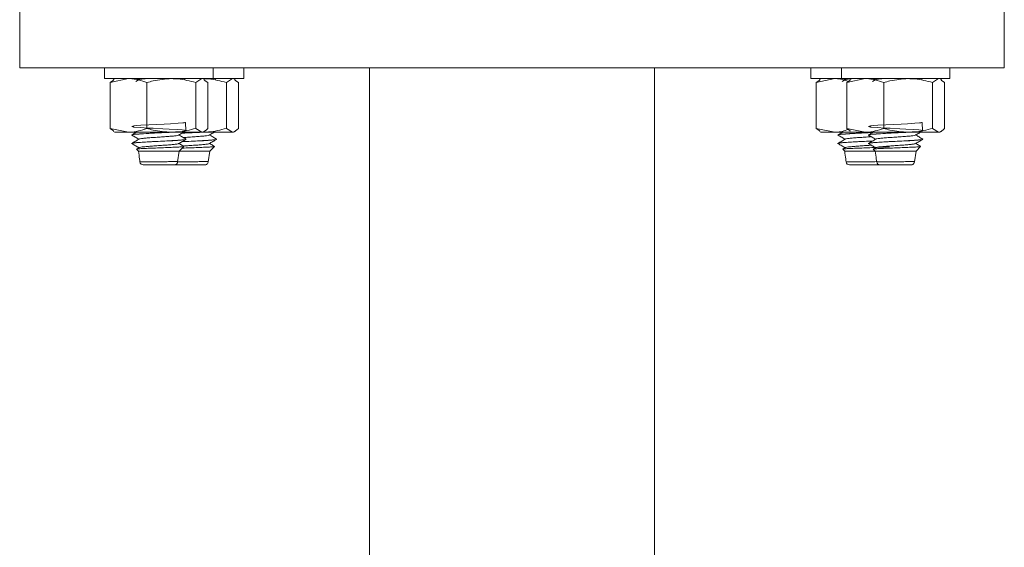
# Model space of a CAD drawing. Header units: millimetres. Extents: x -319 to 825, y -1612 to -168.
# Tile 32 of 41: x 658 to 803, y -323 to -245. Entities that reach past the tile are written whole.
import ezdxf

# ---------------------------------------------------------------- set-up
doc = ezdxf.new("R2010")
doc.units = ezdxf.units.MM

msp = doc.modelspace()

# ---------------------------------------------------------------- linework, layer by layer
at = {"color": 7, "linetype": 'Continuous', "lineweight": 15}
for p, q in [((657.72, -252.28), (657.72, -242.28)), ((802.72, -252.28), (802.72, -242.28)), ((657.72, -252.28), (802.72, -252.28)), ((670.22, -252.28), (670.22, -253.88)), ((686.22, -253.88), (686.22, -252.28)), ((690.72, -253.88), (690.72, -252.28)), ((709.22, -252.28), (709.22, -332.28)), ((751.22, -252.28), (751.22, -332.28)), ((774.22, -252.28), (774.22, -253.88)), ((778.72, -252.28), (778.72, -253.88)), ((794.72, -253.88), (794.72, -252.28)), ((686.22, -253.88), (670.22, -253.88)), ((671.02, -254.46), (673.74, -253.88)), ((671.53, -254.1), (671.02, -254.46)), ((671.02, -254.46), (671.02, -261.2)), ((671.72, -253.88), (671.49, -254.02)), ((675.31, -254.03), (674.83, -254.31)), ((674.98, -253.88), (675.27, -254.05)), ((676.46, -254.46), (676.46, -261.2)), ((682.11, -253.97), (681.95, -253.88)), ((683.66, -254.46), (684.54, -253.88)), ((683.66, -254.46), (683.66, -261.2)), ((684.95, -254.02), (684.72, -253.88)), ((684.91, -254.1), (685.42, -254.46)), ((685.42, -254.46), (685.42, -261.2)), ((690.72, -253.88), (686.22, -253.88)), ((686.61, -253.97), (686.45, -253.88)), ((688.16, -254.46), (689.04, -253.88)), ((688.16, -254.46), (688.16, -261.2)), ((689.45, -254.02), (689.22, -253.88)), ((689.41, -254.1), (689.92, -254.46)), ((689.92, -254.46), (689.92, -261.2)), ((778.72, -253.88), (774.22, -253.88)), ((775.02, -254.46), (777.74, -253.88)), ((775.53, -254.1), (775.02, -254.46)), ((775.02, -254.46), (775.02, -261.2)), ((775.72, -253.88), (775.49, -254.02)), ((794.72, -253.88), (778.72, -253.88)), ((779.31, -254.03), (778.83, -254.31)), ((778.98, -253.88), (779.27, -254.05)), ((779.52, -254.46), (782.24, -253.88)), ((780.03, -254.1), (779.52, -254.46)), ((779.52, -254.46), (779.52, -261.2)), ((780.22, -253.88), (779.99, -254.02)), ((783.81, -254.03), (783.33, -254.31)), ((783.48, -253.88), (783.77, -254.05)), ((784.96, -254.46), (784.96, -261.2)), ((790.61, -253.97), (790.45, -253.88)), ((792.16, -254.46), (793.04, -253.88)), ((792.16, -254.46), (792.16, -261.2)), ((793.45, -254.02), (793.22, -253.88)), ((793.41, -254.1), (793.92, -254.46)), ((793.92, -254.46), (793.92, -261.2)), ((671.02, -261.2), (673.74, -261.78)), ((671.53, -261.56), (671.02, -261.2)), ((671.49, -261.65), (671.72, -261.78)), ((673.74, -261.78), (671.72, -261.78)), ((680.06, -261.78), (673.74, -261.78)), ((674.22, -262.17), (674.22, -262.18)), ((684.54, -261.78), (680.06, -261.78)), ((683.66, -261.2), (684.54, -261.78)), ((684.72, -261.78), (684.54, -261.78)), ((684.72, -261.78), (684.95, -261.65)), ((689.04, -261.78), (684.72, -261.78)), ((688.16, -261.2), (689.04, -261.78)), ((689.22, -261.78), (689.04, -261.78)), ((689.22, -261.78), (689.45, -261.65)), ((775.02, -261.2), (777.74, -261.78)), ((775.53, -261.56), (775.02, -261.2)), ((775.49, -261.65), (775.72, -261.78)), ((777.74, -261.78), (775.72, -261.78)), ((780.22, -261.78), (777.74, -261.78)), ((778.22, -262.17), (778.22, -262.18)), ((779.52, -261.2), (782.24, -261.78)), ((780.03, -261.56), (779.52, -261.2)), ((779.99, -261.65), (780.22, -261.78)), ((782.24, -261.78), (780.22, -261.78)), ((788.56, -261.78), (782.24, -261.78)), ((782.72, -262.17), (782.72, -262.18)), ((793.04, -261.78), (788.56, -261.78)), ((792.16, -261.2), (793.04, -261.78)), ((793.22, -261.78), (793.04, -261.78)), ((793.22, -261.78), (793.45, -261.65)), ((681.22, -264.57), (681.9, -263.89)), ((682.22, -262.81), (682.22, -262.79)), ((685.72, -264.57), (686.4, -263.89)), ((686.72, -262.81), (686.72, -262.79)), ((789.72, -264.57), (790.4, -263.89)), ((790.72, -262.81), (790.72, -262.79)), ((674.93, -264.28), (675.22, -264.57)), ((675.31, -264.03), (674.95, -264.24)), ((675.22, -264.57), (681.22, -264.57)), ((680.97, -266.13), (681.22, -264.57)), ((681.22, -264.57), (685.72, -264.57)), ((685.47, -266.13), (685.72, -264.57)), ((778.93, -264.28), (779.22, -264.57)), ((779.31, -264.03), (778.95, -264.24)), ((779.22, -264.57), (783.72, -264.57)), ((783.43, -264.28), (783.72, -264.57)), ((783.81, -264.03), (783.45, -264.24)), ((783.72, -264.57), (789.72, -264.57)), ((789.47, -266.13), (789.72, -264.57)), ((680.42, -266.57), (680.42, -266.57)), ((680.96, -266.1), (680.99, -266.1)), ((685.46, -266.1), (685.49, -266.1)), ((789.46, -266.1), (789.49, -266.1))]:
    msp.add_line(p, q, dxfattribs=at)
at = {"color": 7, "linetype": 'Continuous', "lineweight": 15, "flags": 128}
for points in [[(682.19, -261.55), (682.12, -260.34), (682.02, -260.36), (681.95, -260.37), (681.73, -260.39), (681.04, -260.45), (679.95, -260.52), (679.01, -260.57), (677.9, -260.62), (676.75, -260.68), (675.58, -260.75), (674.93, -260.8), (674.52, -260.84), (674.22, -260.92), (674.36, -260.97), (674.45, -260.99), (674.47, -260.99), (674.47, -260.99), (674.47, -260.99), (674.47, -260.99), (674.47, -260.99), (674.47, -260.99), (674.47, -260.99), (674.47, -260.99), (674.47, -260.99), (674.47, -260.99), (674.47, -260.99), (674.47, -260.99), (674.48, -260.99), (674.49, -260.99), (674.54, -261), (674.64, -261.01), (675.58, -261.09), (676.54, -261.15), (677.39, -261.19), (678.82, -261.26), (679.74, -261.31), (680.92, -261.38), (681.63, -261.44), (681.86, -261.46), (682, -261.48), (682.22, -261.55), (682.01, -261.61), (681.63, -261.65), (680.67, -261.73), (679.87, -261.77), (679.42, -261.8), (678.61, -261.84), (677.39, -261.9), (677.11, -261.91), (676.98, -261.92), (676.94, -261.92), (676.94, -261.92), (676.94, -261.92), (676.94, -261.92), (676.94, -261.92), (676.94, -261.92), (676.94, -261.92), (676.94, -261.92), (676.94, -261.92), (676.93, -261.92), (676.93, -261.92), (676.91, -261.92), (676.58, -261.94), (675.35, -262.02), (674.69, -262.07), (674.36, -262.12), (674.3, -262.16)], [(790.69, -261.55), (790.62, -260.34), (790.52, -260.36), (790.45, -260.37), (790.23, -260.39), (789.54, -260.45), (788.45, -260.52), (787.51, -260.57), (786.4, -260.62), (785.25, -260.68), (784.08, -260.75), (783.43, -260.8), (783.02, -260.84), (782.72, -260.92), (782.86, -260.97), (782.95, -260.99), (782.97, -260.99), (782.97, -260.99), (782.97, -260.99), (782.97, -260.99), (782.97, -260.99), (782.97, -260.99), (782.97, -260.99), (782.97, -260.99), (782.97, -260.99), (782.97, -260.99), (782.97, -260.99), (782.97, -260.99), (782.98, -260.99), (782.99, -260.99), (783.04, -261), (783.14, -261.01), (784.08, -261.09), (785.04, -261.15), (785.89, -261.19), (787.32, -261.26), (788.24, -261.31), (789.42, -261.38), (790.13, -261.44), (790.36, -261.46), (790.5, -261.48), (790.72, -261.55), (790.51, -261.61), (790.13, -261.65), (789.17, -261.73), (788.37, -261.77), (787.92, -261.8), (787.11, -261.84), (785.89, -261.9), (785.61, -261.91), (785.48, -261.92), (785.44, -261.92), (785.44, -261.92), (785.44, -261.92), (785.44, -261.92), (785.44, -261.92), (785.44, -261.92), (785.44, -261.92), (785.44, -261.92), (785.44, -261.92), (785.43, -261.92), (785.43, -261.92), (785.41, -261.92), (785.08, -261.94), (783.85, -262.02), (783.19, -262.07), (782.86, -262.12), (782.8, -262.16)]]:
    msp.add_lwpolyline(points, dxfattribs=at)
at = {"color": 7, "linetype": 'Continuous', "lineweight": 15}
for centre, start, end in [((675.92, -266.07), 187.2599, 270.0247), ((779.92, -266.07), 187.2581, 270.0248), ((784.42, -266.07), 187.2581, 270.0248)]:
    msp.add_arc(centre, 0.5, start, end, dxfattribs=at)
for points, knots in [([(673.74, -253.88), (673.8, -253.88), (674.72, -253.89), (675.62, -254.19), (676.46, -254.46)], [0, 0, 0, 0, 0.070213, 1, 1, 1, 1]), ([(675.33, -254.03), (675.33, -254.03), (675.32, -254), (675.59, -253.96), (675.93, -253.91), (676.24, -253.89), (676.31, -253.88)], [0, 0, 0, 0, 0.077318, 0.4848, 0.885744, 1, 1, 1, 1]), ([(676.46, -254.46), (676.76, -254.37), (677.94, -254.03), (679.15, -253.95), (680.06, -253.88)], [0, 0, 0, 0, 0.257549, 1, 1, 1, 1]), ([(680.06, -253.88), (680.39, -253.89), (681.6, -253.92), (682.79, -254.23), (683.66, -254.46)], [0, 0, 0, 0, 0.268629, 1, 1, 1, 1]), ([(684.73, -253.89), (685, -253.9), (686.16, -253.93), (687.29, -254.23), (688.16, -254.46)], [0, 0, 0, 0, 0.2318099, 1, 1, 1, 1]), ([(777.74, -253.88), (777.8, -253.88), (778.48, -253.89), (779.15, -254.1), (779.75, -254.3)], [0, 0, 0, 0, 0.095024, 1, 1, 1, 1]), ([(779.33, -254.03), (779.33, -254.03), (779.32, -254), (779.59, -253.96), (779.93, -253.91), (780.24, -253.89), (780.31, -253.88)], [0, 0, 0, 0, 0.077312, 0.484803, 0.885748, 1, 1, 1, 1]), ([(782.24, -253.88), (782.3, -253.88), (783.22, -253.89), (784.12, -254.19), (784.96, -254.46)], [0, 0, 0, 0, 0.070216, 1, 1, 1, 1]), ([(783.83, -254.03), (783.83, -254.03), (783.82, -254), (784.09, -253.96), (784.43, -253.91), (784.74, -253.89), (784.81, -253.88)], [0, 0, 0, 0, 0.077318, 0.484803, 0.885748, 1, 1, 1, 1]), ([(784.96, -254.46), (785.26, -254.37), (786.44, -254.03), (787.65, -253.95), (788.56, -253.88)], [0, 0, 0, 0, 0.2575522, 1, 1, 1, 1]), ([(788.56, -253.88), (788.89, -253.89), (790.1, -253.92), (791.29, -254.23), (792.16, -254.46)], [0, 0, 0, 0, 0.268632, 1, 1, 1, 1]), ([(673.74, -261.78), (673.8, -261.78), (674.72, -261.77), (675.62, -261.48), (676.46, -261.2)], [0, 0, 0, 0, 0.0702125, 1, 1, 1, 1]), ([(674.88, -261.78), (674.84, -261.8), (674.63, -261.93), (674.41, -262.05), (674.23, -262.16)], [0, 0, 0, 0, 0.164406, 1, 1, 1, 1]), ([(674.37, -262.2), (674.31, -262.19), (674.13, -262.14), (674.72, -262.07), (675.9, -261.99), (677.61, -261.9), (679.11, -261.83), (679.76, -261.79), (679.85, -261.78)], [0, 0, 0, 0, 0.104283, 0.308719, 0.512956, 0.716254, 0.957577, 1, 1, 1, 1]), ([(674.24, -262.2), (674.42, -262.31), (674.77, -262.5), (675.11, -262.7), (675.27, -262.8)], [0, 0, 0, 0, 0.5227, 1, 1, 1, 1]), ([(675.34, -262.78), (675.34, -262.77), (675.34, -262.75), (675.62, -262.7), (676.14, -262.64), (676.87, -262.58), (677.72, -262.52), (678.62, -262.46), (679.48, -262.4), (680.23, -262.34), (680.78, -262.28), (681.07, -262.23), (681.09, -262.21), (681.09, -262.2)], [0, 0, 0, 0, 0.030698, 0.135199, 0.238492, 0.343899, 0.447108, 0.551714, 0.656673, 0.759654, 0.864997, 0.968719, 1, 1, 1, 1]), ([(676.46, -261.2), (676.76, -261.29), (677.94, -261.63), (679.15, -261.72), (680.06, -261.78)], [0, 0, 0, 0, 0.257548, 1, 1, 1, 1]), ([(680.06, -261.78), (680.39, -261.77), (681.6, -261.74), (682.79, -261.43), (683.66, -261.2)], [0, 0, 0, 0, 0.268629, 1, 1, 1, 1]), ([(681.12, -262.2), (681.3, -262.1), (681.54, -261.96), (681.78, -261.82), (681.84, -261.78)], [0, 0, 0, 0, 0.74336, 1, 1, 1, 1]), ([(682.21, -262.78), (682.03, -262.68), (681.68, -262.47), (681.33, -262.27), (681.17, -262.18)], [0, 0, 0, 0, 0.517433, 1, 1, 1, 1]), ([(681.6, -261.93), (681.74, -261.92), (682.51, -261.88), (683.62, -261.83), (684.26, -261.79), (684.35, -261.78)], [0, 0, 0, 0, 0.17125, 0.876104, 1, 1, 1, 1]), ([(684.2, -261.78), (684.11, -261.79), (683.76, -261.8), (682.98, -261.84), (682.19, -261.88), (681.71, -261.91), (681.62, -261.91)], [0, 0, 0, 0, 0.113224, 0.429346, 0.89302, 1, 1, 1, 1]), ([(681.81, -262.55), (681.95, -262.54), (682.36, -262.51), (683.12, -262.46), (683.98, -262.4), (684.73, -262.34), (685.28, -262.28), (685.57, -262.23), (685.59, -262.21), (685.59, -262.2)], [0, 0, 0, 0, 0.085365, 0.258412, 0.432042, 0.602401, 0.776669, 0.948252, 1, 1, 1, 1]), ([(684.54, -261.78), (684.56, -261.78), (684.86, -261.77), (685.15, -261.48), (685.42, -261.2)], [0, 0, 0, 0, 0.070214, 1, 1, 1, 1]), ([(684.73, -261.77), (685, -261.76), (686.16, -261.73), (687.29, -261.43), (688.16, -261.2)], [0, 0, 0, 0, 0.2318099, 1, 1, 1, 1]), ([(685.62, -262.2), (685.8, -262.1), (686.04, -261.96), (686.28, -261.82), (686.34, -261.78)], [0, 0, 0, 0, 0.74336, 1, 1, 1, 1]), ([(686.71, -262.78), (686.53, -262.68), (686.18, -262.47), (685.83, -262.27), (685.67, -262.18)], [0, 0, 0, 0, 0.517433, 1, 1, 1, 1]), ([(689.04, -261.78), (689.06, -261.78), (689.36, -261.77), (689.65, -261.48), (689.92, -261.2)], [0, 0, 0, 0, 0.070215, 1, 1, 1, 1]), ([(777.74, -261.78), (777.8, -261.78), (778.48, -261.78), (779.15, -261.56), (779.75, -261.36)], [0, 0, 0, 0, 0.095024, 1, 1, 1, 1]), ([(778.88, -261.78), (778.84, -261.8), (778.63, -261.93), (778.41, -262.05), (778.23, -262.16)], [0, 0, 0, 0, 0.1643917, 1, 1, 1, 1]), ([(778.37, -262.2), (778.3, -262.19), (778.13, -262.14), (778.72, -262.07), (779.89, -261.99), (781.57, -261.9), (782.73, -261.84), (783.33, -261.81)], [0, 0, 0, 0, 0.11219, 0.332132, 0.551859, 0.770576, 1, 1, 1, 1]), ([(778.24, -262.2), (778.42, -262.31), (778.77, -262.5), (779.11, -262.7), (779.27, -262.8)], [0, 0, 0, 0, 0.522706, 1, 1, 1, 1]), ([(782.68, -261.83), (782.66, -261.84), (782.24, -261.86), (781.69, -261.88), (781.16, -261.91), (781.01, -261.92), (780.95, -261.92), (780.94, -261.92), (780.94, -261.92), (780.94, -261.92), (780.94, -261.92), (780.94, -261.92), (780.94, -261.92), (780.94, -261.92), (780.94, -261.92), (780.93, -261.92), (780.93, -261.92), (780.8, -261.93), (780.22, -261.96), (779.38, -262.01), (778.7, -262.07), (778.31, -262.11), (778.3, -262.14), (778.3, -262.16)], [0, 0, 0, 0, 0.011564, 0.201232, 0.245683, 0.267911, 0.273469, 0.274164, 0.274338, 0.274381, 0.274403, 0.274408, 0.274411, 0.27443, 0.274506, 0.274827, 0.275502, 0.278724, 0.334449, 0.567092, 0.741085, 0.881881, 1, 1, 1, 1]), ([(779.34, -262.78), (779.34, -262.77), (779.34, -262.75), (779.62, -262.7), (780.14, -262.64), (780.87, -262.58), (781.72, -262.52), (782.51, -262.47), (782.96, -262.44), (783.12, -262.42)], [0, 0, 0, 0, 0.049957, 0.219997, 0.388072, 0.559588, 0.727527, 0.89774, 1, 1, 1, 1]), ([(782.24, -261.78), (782.3, -261.78), (783.22, -261.77), (784.12, -261.48), (784.96, -261.2)], [0, 0, 0, 0, 0.070215, 1, 1, 1, 1]), ([(783.38, -261.78), (783.34, -261.8), (783.13, -261.93), (782.91, -262.05), (782.73, -262.16)], [0, 0, 0, 0, 0.164392, 1, 1, 1, 1]), ([(782.87, -262.2), (782.81, -262.19), (782.63, -262.14), (783.22, -262.07), (784.4, -261.99), (786.11, -261.9), (787.61, -261.83), (788.26, -261.79), (788.35, -261.78)], [0, 0, 0, 0, 0.104283, 0.30872, 0.512957, 0.716255, 0.957579, 1, 1, 1, 1]), ([(782.74, -262.2), (782.92, -262.31), (783.27, -262.5), (783.61, -262.7), (783.77, -262.8)], [0, 0, 0, 0, 0.522706, 1, 1, 1, 1]), ([(783.84, -262.78), (783.84, -262.77), (783.84, -262.75), (784.12, -262.7), (784.64, -262.64), (785.37, -262.58), (786.22, -262.52), (787.12, -262.46), (787.98, -262.4), (788.73, -262.34), (789.28, -262.28), (789.57, -262.23), (789.59, -262.21), (789.59, -262.2)], [0, 0, 0, 0, 0.030698, 0.1352, 0.238491, 0.343899, 0.447108, 0.551715, 0.656674, 0.759657, 0.864997, 0.968719, 1, 1, 1, 1]), ([(784.96, -261.2), (785.26, -261.29), (786.44, -261.63), (787.65, -261.72), (788.56, -261.78)], [0, 0, 0, 0, 0.2575517, 1, 1, 1, 1]), ([(788.56, -261.78), (788.89, -261.77), (790.1, -261.74), (791.29, -261.43), (792.16, -261.2)], [0, 0, 0, 0, 0.268633, 1, 1, 1, 1]), ([(789.62, -262.2), (789.8, -262.1), (790.04, -261.96), (790.28, -261.82), (790.34, -261.78)], [0, 0, 0, 0, 0.743375, 1, 1, 1, 1]), ([(790.71, -262.78), (790.53, -262.68), (790.18, -262.47), (789.83, -262.27), (789.67, -262.18)], [0, 0, 0, 0, 0.517439, 1, 1, 1, 1]), ([(793.04, -261.78), (793.06, -261.78), (793.36, -261.77), (793.65, -261.48), (793.92, -261.2)], [0, 0, 0, 0, 0.0702129, 1, 1, 1, 1]), ([(674.26, -263.45), (674.25, -263.45), (674.07, -263.42), (674.4, -263.36), (675.33, -263.27), (677.06, -263.17), (679.04, -263.08), (680.74, -262.99), (681.81, -262.9), (682.33, -262.84), (682.18, -262.81), (682.17, -262.81)], [0, 0, 0, 0, 0.007266, 0.141035, 0.272511, 0.429146, 0.584896, 0.716712, 0.850309, 0.981819, 1, 1, 1, 1]), ([(682.18, -262.79), (682.19, -262.8), (682.22, -262.83), (681.92, -262.88), (681.3, -262.94), (680.4, -262.99), (679.34, -263.05), (678.18, -263.11), (676.99, -263.17), (675.93, -263.23), (675.08, -263.28), (674.47, -263.34), (674.18, -263.4), (674.25, -263.43), (674.28, -263.44)], [0, 0, 0, 0, 0.0384034, 0.1218819, 0.2222788, 0.3108942, 0.3903959, 0.4889386, 0.5770664, 0.6647653, 0.7584203, 0.8387947, 0.9394515, 1, 1, 1, 1]), ([(675.31, -262.78), (675.13, -262.88), (674.77, -263.09), (674.41, -263.3), (674.23, -263.41)], [0, 0, 0, 0, 0.499707, 1, 1, 1, 1]), ([(674.24, -263.45), (674.42, -263.56), (674.77, -263.75), (675.11, -263.95), (675.27, -264.05)], [0, 0, 0, 0, 0.522687, 1, 1, 1, 1]), ([(674.95, -264.27), (674.95, -264.26), (674.95, -264.23), (675.39, -264.19), (676.14, -264.15), (677.16, -264.11), (678.32, -264.07), (679.5, -264.02), (680.56, -263.98), (681.38, -263.94), (681.88, -263.9), (681.89, -263.87), (681.9, -263.86)], [0, 0, 0, 0, 0.0784228, 0.1776029, 0.2771359, 0.3792692, 0.4813497, 0.5857813, 0.6908506, 0.7971294, 0.9051687, 1, 1, 1, 1]), ([(675.31, -264.03), (675.31, -264.03), (675.3, -264.01), (675.52, -263.97), (675.97, -263.91), (676.66, -263.85), (677.48, -263.79), (678.38, -263.73), (679.25, -263.66), (680.04, -263.61), (680.65, -263.55), (681.02, -263.49), (681.07, -263.46), (681.09, -263.45)], [0, 0, 0, 0, 0.0014434, 0.1065581, 0.2094682, 0.3147096, 0.418745, 0.5224329, 0.6277697, 0.7307444, 0.8356783, 0.9402924, 1, 1, 1, 1]), ([(681.12, -263.45), (681.3, -263.35), (681.66, -263.14), (682.02, -262.93), (682.2, -262.83)], [0, 0, 0, 0, 0.499671, 1, 1, 1, 1]), ([(681.9, -263.85), (681.82, -263.81), (681.58, -263.67), (681.33, -263.52), (681.17, -263.43)], [0, 0, 0, 0, 0.314635, 1, 1, 1, 1]), ([(681.6, -263.17), (681.6, -263.17), (682.18, -263.14), (683.57, -263.08), (685.23, -262.99), (686.31, -262.9), (686.83, -262.84), (686.68, -262.81), (686.67, -262.81)], [0, 0, 0, 0, 0.001363, 0.273828, 0.504423, 0.738133, 0.968192, 1, 1, 1, 1]), ([(686.68, -262.79), (686.69, -262.8), (686.72, -262.83), (686.42, -262.88), (685.8, -262.94), (684.9, -262.99), (683.84, -263.05), (682.71, -263.11), (681.96, -263.15), (681.62, -263.16)], [0, 0, 0, 0, 0.067541, 0.214355, 0.390925, 0.546777, 0.686598, 0.859907, 1, 1, 1, 1]), ([(681.68, -264.11), (682.06, -264.09), (682.81, -264.07), (684, -264.02), (685.06, -263.98), (685.88, -263.94), (686.38, -263.9), (686.39, -263.87), (686.4, -263.86)], [0, 0, 0, 0, 0.164198, 0.332489, 0.501807, 0.673076, 0.84718, 1, 1, 1, 1]), ([(681.81, -263.8), (681.87, -263.8), (682.2, -263.77), (682.88, -263.73), (683.75, -263.66), (684.54, -263.61), (685.15, -263.55), (685.52, -263.49), (685.57, -263.46), (685.59, -263.45)], [0, 0, 0, 0, 0.039191, 0.210581, 0.384707, 0.554925, 0.728377, 0.901304, 1, 1, 1, 1]), ([(685.62, -263.45), (685.8, -263.35), (686.16, -263.14), (686.52, -262.93), (686.7, -262.83)], [0, 0, 0, 0, 0.499672, 1, 1, 1, 1]), ([(686.4, -263.85), (686.32, -263.81), (686.08, -263.67), (685.83, -263.52), (685.67, -263.43)], [0, 0, 0, 0, 0.314635, 1, 1, 1, 1]), ([(778.26, -263.45), (778.25, -263.45), (778.07, -263.42), (778.4, -263.36), (779.34, -263.27), (781.04, -263.17), (782.58, -263.1), (783.25, -263.06), (783.33, -263.06)], [0, 0, 0, 0, 0.012042, 0.233757, 0.451675, 0.711286, 0.969437, 1, 1, 1, 1]), ([(783.34, -263.05), (782.94, -263.07), (782.17, -263.11), (780.99, -263.17), (779.93, -263.23), (779.08, -263.28), (778.47, -263.34), (778.18, -263.4), (778.25, -263.43), (778.28, -263.44)], [0, 0, 0, 0, 0.155187, 0.300866, 0.445839, 0.600653, 0.733518, 0.899908, 1, 1, 1, 1]), ([(779.31, -262.78), (779.13, -262.88), (778.77, -263.09), (778.41, -263.3), (778.23, -263.41)], [0, 0, 0, 0, 0.499702, 1, 1, 1, 1]), ([(778.24, -263.45), (778.42, -263.56), (778.77, -263.75), (779.11, -263.95), (779.27, -264.05)], [0, 0, 0, 0, 0.522693, 1, 1, 1, 1]), ([(778.95, -264.27), (778.95, -264.26), (778.95, -264.23), (779.39, -264.19), (780.14, -264.15), (781.16, -264.11), (782.32, -264.07), (783.5, -264.02), (784.55, -263.98), (785.4, -263.94), (785.67, -263.91), (785.81, -263.9)], [0, 0, 0, 0, 0.086639, 0.196209, 0.306172, 0.419005, 0.53178, 0.647151, 0.76323, 0.880644, 1, 1, 1, 1]), ([(779.31, -264.03), (779.31, -264.03), (779.3, -264.01), (779.52, -263.97), (779.97, -263.91), (780.66, -263.85), (781.48, -263.79), (782.34, -263.73), (782.88, -263.69), (783.13, -263.67)], [0, 0, 0, 0, 0.0023567, 0.1737682, 0.3415839, 0.5131978, 0.6828546, 0.851934, 1, 1, 1, 1]), ([(782.76, -263.45), (782.75, -263.45), (782.57, -263.42), (782.9, -263.36), (783.83, -263.27), (785.56, -263.17), (787.54, -263.08), (789.24, -262.99), (790.31, -262.9), (790.83, -262.84), (790.68, -262.81), (790.67, -262.81)], [0, 0, 0, 0, 0.007264, 0.141035, 0.272512, 0.429145, 0.584896, 0.716711, 0.850309, 0.981818, 1, 1, 1, 1]), ([(790.68, -262.79), (790.69, -262.8), (790.72, -262.83), (790.42, -262.88), (789.8, -262.94), (788.9, -262.99), (787.84, -263.05), (786.68, -263.11), (785.49, -263.17), (784.43, -263.23), (783.58, -263.28), (782.97, -263.34), (782.68, -263.4), (782.75, -263.43), (782.78, -263.44)], [0, 0, 0, 0, 0.038403, 0.121882, 0.222279, 0.310896, 0.390396, 0.48894, 0.577067, 0.664766, 0.75842, 0.838795, 0.939452, 1, 1, 1, 1]), ([(783.81, -262.78), (783.63, -262.88), (783.27, -263.09), (782.91, -263.3), (782.73, -263.41)], [0, 0, 0, 0, 0.499702, 1, 1, 1, 1]), ([(782.74, -263.45), (782.92, -263.56), (783.27, -263.75), (783.61, -263.95), (783.77, -264.05)], [0, 0, 0, 0, 0.522693, 1, 1, 1, 1]), ([(783.45, -264.27), (783.45, -264.26), (783.45, -264.23), (783.89, -264.19), (784.64, -264.15), (785.66, -264.11), (786.82, -264.07), (788, -264.02), (789.06, -263.98), (789.88, -263.94), (790.38, -263.9), (790.39, -263.87), (790.4, -263.86)], [0, 0, 0, 0, 0.078425, 0.177605, 0.277138, 0.379271, 0.481352, 0.585782, 0.690852, 0.79713, 0.905169, 1, 1, 1, 1]), ([(783.81, -264.03), (783.81, -264.03), (783.8, -264.01), (784.02, -263.97), (784.47, -263.91), (785.16, -263.85), (785.98, -263.79), (786.88, -263.73), (787.75, -263.66), (788.54, -263.61), (789.15, -263.55), (789.52, -263.49), (789.57, -263.46), (789.59, -263.45)], [0, 0, 0, 0, 0.001443, 0.106559, 0.20947, 0.314709, 0.418747, 0.522432, 0.627768, 0.730744, 0.835677, 0.940293, 1, 1, 1, 1]), ([(789.62, -263.45), (789.8, -263.35), (790.16, -263.14), (790.52, -262.93), (790.7, -262.83)], [0, 0, 0, 0, 0.499677, 1, 1, 1, 1]), ([(790.4, -263.85), (790.32, -263.81), (790.08, -263.67), (789.83, -263.52), (789.67, -263.43)], [0, 0, 0, 0, 0.31464, 1, 1, 1, 1]), ([(675.22, -264.57), (675.27, -264.95), (675.34, -265.47), (675.41, -265.99), (675.42, -266.13)], [0, 0, 0, 0, 0.728584, 1, 1, 1, 1]), ([(779.22, -264.57), (779.27, -264.95), (779.34, -265.47), (779.41, -265.99), (779.42, -266.13)], [0, 0, 0, 0, 0.728584, 1, 1, 1, 1]), ([(783.72, -264.57), (783.77, -264.95), (783.84, -265.47), (783.91, -265.99), (783.92, -266.13)], [0, 0, 0, 0, 0.728584, 1, 1, 1, 1]), ([(680.49, -266.57), (680.49, -266.57), (680.47, -266.57), (680.28, -266.57), (679.91, -266.57), (679.41, -266.57), (678.67, -266.57), (677.88, -266.57), (677.13, -266.57), (676.57, -266.57), (676.16, -266.57), (675.93, -266.57), (675.95, -266.57), (675.95, -266.57)], [0, 0, 0, 0, 0.06303, 0.171478, 0.225104, 0.333519, 0.442418, 0.550694, 0.657527, 0.762887, 0.836412, 0.941239, 1, 1, 1, 1]), ([(684.99, -266.57), (684.99, -266.57), (684.97, -266.57), (684.78, -266.57), (684.41, -266.57), (683.91, -266.57), (683.17, -266.57), (682.38, -266.57), (681.63, -266.57), (681.07, -266.57), (680.66, -266.57), (680.43, -266.57), (680.45, -266.57), (680.45, -266.57)], [0, 0, 0, 0, 0.06303, 0.171478, 0.225106, 0.333518, 0.442417, 0.550698, 0.657526, 0.762888, 0.836411, 0.941239, 1, 1, 1, 1]), ([(680.99, -266.1), (680.98, -266.16), (680.96, -266.27), (680.87, -266.41), (680.73, -266.52), (680.61, -266.56), (680.53, -266.57), (680.5, -266.57), (680.49, -266.57)], [0, 0, 0, 0, 0.2241579, 0.4483809, 0.6724972, 0.8966779, 0.9607852, 1, 1, 1, 1]), ([(680.99, -266.1), (680.99, -266.1), (680.99, -266.1), (680.99, -266.1), (680.99, -266.1)], [0, 0, 0, 0, 0.036141, 1, 1, 1, 1]), ([(685.49, -266.1), (685.48, -266.16), (685.46, -266.27), (685.37, -266.41), (685.23, -266.52), (685.11, -266.56), (685.03, -266.57), (685, -266.57), (684.99, -266.57)], [0, 0, 0, 0, 0.2241699, 0.4483741, 0.6724932, 0.8966767, 0.9607847, 1, 1, 1, 1]), ([(685.49, -266.1), (685.49, -266.1), (685.49, -266.1), (685.49, -266.1), (685.49, -266.1)], [0, 0, 0, 0, 0.0364686, 1, 1, 1, 1]), ([(784.49, -266.57), (784.49, -266.57), (784.47, -266.57), (784.28, -266.57), (783.91, -266.57), (783.41, -266.57), (782.67, -266.57), (781.88, -266.57), (781.13, -266.57), (780.57, -266.57), (780.16, -266.57), (779.93, -266.57), (779.95, -266.57), (779.95, -266.57)], [0, 0, 0, 0, 0.0630301, 0.1714771, 0.2251061, 0.3335205, 0.4424173, 0.550696, 0.6575263, 0.7628879, 0.8364096, 0.9412373, 1, 1, 1, 1]), ([(788.99, -266.57), (788.99, -266.57), (788.97, -266.57), (788.78, -266.57), (788.41, -266.57), (787.91, -266.57), (787.17, -266.57), (786.38, -266.57), (785.63, -266.57), (785.07, -266.57), (784.66, -266.57), (784.43, -266.57), (784.45, -266.57), (784.45, -266.57)], [0, 0, 0, 0, 0.06303, 0.171477, 0.225105, 0.333521, 0.442418, 0.550697, 0.657527, 0.762888, 0.836411, 0.941239, 1, 1, 1, 1]), ([(789.49, -266.1), (789.48, -266.16), (789.46, -266.27), (789.37, -266.41), (789.23, -266.52), (789.11, -266.56), (789.03, -266.57), (789, -266.57), (788.99, -266.57)], [0, 0, 0, 0, 0.224161, 0.448375, 0.672494, 0.896696, 0.960785, 1, 1, 1, 1]), ([(789.49, -266.1), (789.49, -266.1), (789.49, -266.1), (789.49, -266.1), (789.49, -266.1)], [0, 0, 0, 0, 0.036135, 1, 1, 1, 1])]:
    msp.add_open_spline(points, degree=3, knots=knots, dxfattribs=at)
at = {"color": 8, "linetype": 'Continuous', "lineweight": 15}
for points, knots in [([(675.46, -266.13), (675.46, -266.13), (675.44, -266.13), (675.72, -266.13), (676.22, -266.13), (676.9, -266.13), (677.82, -266.12), (678.78, -266.11), (679.68, -266.1), (680.29, -266.09), (680.73, -266.09), (680.94, -266.1), (680.96, -266.1), (680.96, -266.1)], [0, 0, 0, 0, 0.061945, 0.171647, 0.248574, 0.358883, 0.470644, 0.583675, 0.697115, 0.809944, 0.865773, 0.978804, 1, 1, 1, 1]), ([(680.97, -266.13), (681.12, -266.13), (681.51, -266.13), (682.32, -266.12), (683.28, -266.11), (684.18, -266.1), (684.79, -266.09), (685.23, -266.09), (685.44, -266.1), (685.46, -266.1), (685.46, -266.1)], [0, 0, 0, 0, 0.094475, 0.252323, 0.411976, 0.572202, 0.731559, 0.810418, 0.970064, 1, 1, 1, 1]), ([(680.99, -266.1), (680.99, -266.1), (680.99, -266.1), (680.99, -266.1), (680.99, -266.1), (680.98, -266.1)], [0, 0, 0, 0, 0.000396, 0.727065, 1, 1, 1, 1]), ([(685.49, -266.1), (685.49, -266.1), (685.49, -266.1), (685.49, -266.1), (685.49, -266.1), (685.48, -266.1)], [0, 0, 0, 0, 0.000396, 0.727164, 1, 1, 1, 1]), ([(779.46, -266.13), (779.46, -266.13), (779.44, -266.13), (779.72, -266.13), (780.22, -266.13), (780.9, -266.13), (781.82, -266.12), (782.78, -266.11), (783.56, -266.1), (783.9, -266.1), (784.02, -266.1)], [0, 0, 0, 0, 0.0819771, 0.2271523, 0.3289533, 0.4749366, 0.6228358, 0.7724238, 0.9225432, 1, 1, 1, 1]), ([(783.96, -266.13), (783.96, -266.13), (783.94, -266.13), (784.22, -266.13), (784.72, -266.13), (785.4, -266.13), (786.32, -266.12), (787.28, -266.11), (788.18, -266.1), (788.79, -266.09), (789.23, -266.09), (789.44, -266.1), (789.46, -266.1), (789.46, -266.1)], [0, 0, 0, 0, 0.061945, 0.171648, 0.248573, 0.358884, 0.470643, 0.583678, 0.697114, 0.809943, 0.865774, 0.978804, 1, 1, 1, 1]), ([(789.49, -266.1), (789.49, -266.1), (789.49, -266.1), (789.49, -266.1), (789.49, -266.1), (789.48, -266.1)], [0, 0, 0, 0, 0.000396, 0.727065, 1, 1, 1, 1])]:
    msp.add_open_spline(points, degree=3, knots=knots, dxfattribs=at)

doc.saveas('drawing.dxf')
